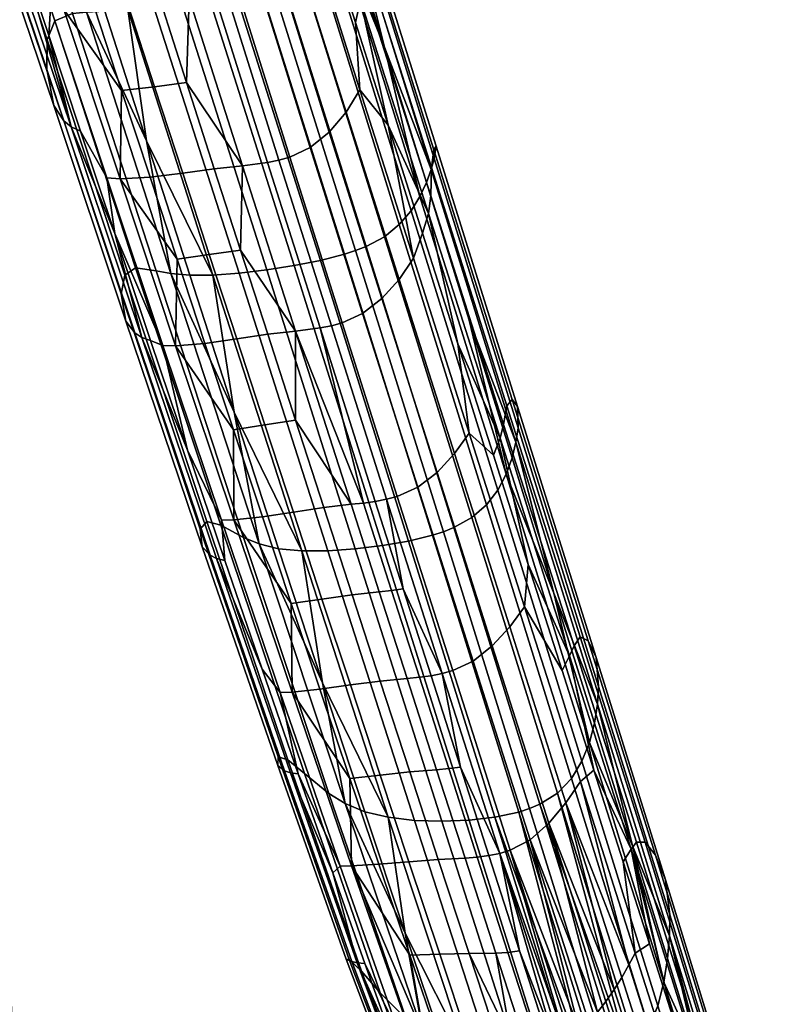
# Model space of a CAD drawing. Header units: millimetres. Extents: x -318 to 318, y -277 to 279.
# Tile 88 of 108: x 234 to 310, y 14 to 114. Entities that reach past the tile are written whole.
import ezdxf

# ---------------------------------------------------------------- set-up
doc = ezdxf.new("R2010")
doc.units = ezdxf.units.MM
doc.header["$MEASUREMENT"] = 0
doc.layers.add('sedak', color=7, linetype='Continuous', true_color=0xd0b57f)

msp = doc.modelspace()

# ---------------------------------------------------------------- meshes
at = {"layer": 'sedak'}
mesh = msp.add_polyface(dxfattribs=at)
corners = [(232.6, 161.14, 790.29), (230.08, 160.68, 783.79), (245.16, 114.91, 775.25), (247.8, 115.2, 781.52), (235.34, 161.57, 794.91), (250.62, 115.58, 786.02), (238.14, 162.07, 798.03), (253.44, 116.05, 789.07), (238.85, 127.18, 769.14), (235.05, 138.91, 771.27), (231.43, 149.89, 773.24), (225.14, 158.34, 750.1), (239.56, 114.46, 743.26), (240.99, 114.59, 756.12), (226.31, 159.34, 763.72), (223.92, 155.49, 717.14), (237.75, 113.73, 712.46), (223.75, 151.41, 679.25), (236.97, 111.81, 677.52), (224.25, 146.41, 641.7), (236.93, 108.77, 643.02), (225.42, 141.19, 609.7), (237.65, 105.12, 613.43), (227.48, 138.17, 590.94), (231.28, 129.7, 586.99), (234.14, 121.29, 588.22), (239.43, 102.96, 595.85), (230.33, 125.29, 447.18), (230.42, 121.83, 446.9), (230.74, 122, 445.8), (230.65, 125.48, 446.09), (230.61, 122.12, 444.72), (230.52, 125.63, 445.03), (230.12, 122.23, 443.64), (230.03, 125.77, 443.97), (230.01, 136.71, 448.82), (230.11, 133.32, 448.18), (230.42, 133.6, 447.14), (230.32, 137.04, 447.81), (229.91, 139.73, 449.56), (230.23, 140.12, 448.59), (230.21, 129.52, 447.63), (230.53, 129.76, 446.57), (230.4, 129.96, 445.53), (230.3, 133.84, 446.13), (229.91, 130.13, 444.49), (229.8, 134.07, 445.11), (230.2, 137.33, 446.83), (230.11, 140.46, 447.63), (230.1, 144.07, 449.92), (229.98, 144.5, 449.02), (233.04, 131.66, 578.31), (236.26, 131.61, 572.16), (238.96, 123.57, 573.45), (243.09, 132.36, 564.94), (245.7, 124.32, 566.22), (242.38, 123.9, 569.11), (239.72, 131.93, 567.82), (233.17, 140.58, 570.71), (226.77, 148.9, 575.58), (230.21, 148.81, 569.36), (237.39, 149.64, 562.17), (240.14, 141.35, 563.51), (236.71, 140.9, 566.37), (233.86, 149.15, 565.02), (240.51, 150.1, 560.49), (246.09, 132.72, 563.25), (234.66, 157.69, 560.84), (230.99, 157.12, 563.69), (227.16, 156.73, 568.04), (231.61, 131.9, 582.16)]
mesh.append_faces([[corners[k] for k in face] for face in [(0, 1, 2, 3), (4, 0, 3, 5), (6, 4, 5, 7), (8, 2, 9, 9), (1, 10, 9, 9), (9, 2, 1, 1), (11, 12, 13, 14), (15, 16, 12, 11), (17, 18, 16, 15), (19, 20, 18, 17), (21, 22, 20, 19), (14, 13, 9, 10), (23, 24, 25, 25), (25, 26, 23, 23), (9, 13, 8, 8), (27, 28, 29, 30), (30, 29, 31, 32), (32, 31, 33, 34), (35, 36, 37, 38), (39, 35, 38, 40), (41, 27, 30, 42), (36, 41, 42, 37), (37, 42, 43, 44), (42, 30, 32, 43), (43, 32, 34, 45), (44, 43, 45, 46), (40, 38, 47, 48), (38, 37, 44, 47), (49, 40, 48, 50), (51, 52, 53, 53), (54, 55, 56, 57), (57, 56, 53, 52), (58, 52, 51, 51), (59, 60, 58, 58), (51, 59, 58, 58), (61, 62, 63, 64), (62, 54, 57, 63), (63, 57, 52, 58), (64, 63, 58, 60), (62, 61, 65, 65), (66, 54, 62, 62), (65, 66, 62, 62), (67, 61, 64, 68), (68, 64, 60, 69), (65, 61, 67, 67), (70, 25, 24, 24)]])
mesh = msp.add_polyface(dxfattribs=at)
corners = [(242.85, 114.71, 766.86), (245.16, 114.91, 775.25), (238.85, 127.18, 769.14), (239.56, 114.46, 743.26), (248.04, 88.34, 739.11), (249.56, 88.06, 751.52), (240.99, 114.59, 756.12), (237.75, 113.73, 712.46), (245.97, 88.64, 709.67), (236.97, 111.81, 677.52), (244.86, 87.9, 676.59), (226.63, 139.03, 596.63), (238.67, 103.56, 601.22), (237.65, 105.12, 613.43), (225.42, 141.19, 609.7), (227.48, 138.17, 590.94), (239.43, 102.96, 595.85), (247.08, 101.53, 764.44), (237.16, 112.24, 589.57), (240.38, 102.51, 591.02), (234.14, 121.29, 588.22), (229.2, 110.27, 441.33), (230.42, 110.22, 442.96), (230.52, 106.18, 442.84), (229.4, 101.99, 441.08), (230.62, 101.98, 442.74), (230.72, 97.64, 442.67), (229.88, 109.88, 447.53), (229.98, 105.9, 447.44), (230.82, 106.02, 446.22), (230.72, 110.02, 446.33), (230.08, 101.76, 447.37), (230.92, 101.87, 446.15), (231.24, 101.93, 444.99), (231.14, 106.1, 445.07), (231.04, 110.11, 445.19), (231.03, 97.56, 446.1), (231.34, 97.61, 444.94), (231.21, 97.63, 443.81), (231.11, 101.97, 443.87), (231.01, 106.15, 443.96), (230.91, 110.17, 444.08), (230.42, 121.83, 446.9), (230.52, 118.13, 446.67), (230.83, 118.27, 445.55), (230.74, 122, 445.8), (229.68, 117.95, 447.85), (229.78, 114.03, 447.67), (230.62, 114.19, 446.48), (230.93, 114.3, 445.35), (230.81, 114.38, 444.25), (230.71, 118.37, 444.46), (230.31, 114.45, 443.15), (230.21, 118.45, 443.37), (230.61, 122.12, 444.72), (230.12, 122.23, 443.64), (238.68, 114.88, 580.95), (244.38, 97.67, 583.69), (243.04, 97.77, 587.44), (237.3, 115.06, 584.75), (241.82, 114.93, 574.85), (244.54, 106.65, 576.19), (245.2, 115.28, 570.49), (247.88, 107.03, 571.82), (233.04, 131.66, 578.31), (231.61, 131.9, 582.16), (238.96, 123.57, 573.45), (242.38, 123.9, 569.11)]
mesh.append_faces([[corners[k] for k in face] for face in [(0, 1, 2, 2), (3, 4, 5, 6), (7, 8, 4, 3), (9, 10, 8, 7), (11, 12, 13, 14), (15, 16, 12, 11), (5, 17, 6, 6), (0, 6, 17, 17), (16, 18, 19, 19), (20, 18, 16, 16), (2, 6, 0, 0), (21, 22, 23, 23), (24, 25, 26, 26), (27, 28, 29, 30), (28, 31, 32, 29), (29, 32, 33, 34), (30, 29, 34, 35), (32, 36, 37, 33), (33, 37, 38, 39), (39, 38, 26, 25), (35, 34, 40, 41), (34, 33, 39, 40), (40, 39, 25, 23), (41, 40, 23, 22), (42, 43, 44, 45), (46, 47, 48, 43), (47, 27, 30, 48), (48, 30, 35, 49), (43, 48, 49, 44), (44, 49, 50, 51), (49, 35, 41, 50), (50, 41, 22, 52), (51, 50, 52, 53), (45, 44, 51, 54), (54, 51, 53, 55), (56, 57, 58, 59), (56, 60, 61, 61), (57, 56, 61, 61), (62, 63, 61, 60), (64, 56, 59, 65), (66, 60, 56, 56), (56, 64, 66, 66), (67, 62, 60, 66), (19, 18, 59, 58), (59, 18, 20, 20), (65, 59, 20, 20)]])
mesh = msp.add_polyface(dxfattribs=at)
corners = [(247.8, 115.2, 781.52), (245.16, 114.91, 775.25), (253.83, 87.89, 770.12), (256.48, 88.09, 776.29), (250.62, 115.58, 786.02), (259.29, 88.43, 780.75), (253.44, 116.05, 789.07), (262.09, 88.87, 783.8), (256.13, 116.6, 790.98), (264.75, 89.38, 785.7), (258.62, 117.27, 791.83), (267.2, 90.01, 786.56), (259.77, 117.66, 791.87), (268.33, 90.38, 786.6), (260.84, 118.09, 791.67), (269.39, 90.8, 786.4), (262.73, 119.11, 790.54), (271.26, 91.79, 785.27), (264.27, 120.35, 788.4), (272.77, 93.02, 783.13), (265.47, 121.71, 784.78), (273.96, 94.41, 779.55), (266.41, 123.06, 779.15), (274.86, 95.87, 774.03), (242.85, 114.71, 766.86), (247.08, 101.53, 764.44), (271.26, 111.05, 768.55), (275.53, 97.3, 766.04), (267.13, 124.31, 770.96), (244.54, 106.65, 576.19), (247.45, 97.83, 577.63), (244.38, 97.67, 583.69), (248.48, 115.71, 567.58), (251.13, 107.46, 568.89), (247.88, 107.03, 571.82), (245.2, 115.28, 570.49), (253.96, 98.69, 570.28), (250.75, 98.24, 573.24), (251.41, 116.03, 565.86), (256.84, 99.01, 568.54), (253.99, 116.39, 565.29), (259.37, 99.34, 567.95), (255.17, 116.64, 565.42), (260.53, 99.57, 568.09), (256.29, 116.98, 565.84), (261.64, 99.89, 568.52), (258.37, 118, 567.51), (263.72, 100.87, 570.22), (260.28, 119.61, 570.34), (265.65, 102.43, 573.1), (261.95, 121.68, 574.61), (267.37, 104.44, 577.39), (263.29, 124.05, 580.62), (268.77, 106.71, 583.37), (245.7, 124.32, 566.22), (242.38, 123.9, 569.11), (265.2, 123.36, 589.19), (268.32, 113.57, 590.64), (271.65, 103.11, 592.22), (275.98, 95.94, 615.51), (275.73, 94.15, 603.74), (268.81, 115.87, 600.84), (268.94, 118.03, 613.09), (276.04, 98.81, 643.85), (268.73, 121.87, 642.86), (276.27, 100.62, 676.77), (268.66, 124.8, 677.69), (276.5, 101, 710.82), (268.58, 126.32, 713.61), (276.32, 99.73, 742.07), (268.12, 126.04, 746.22), (276.01, 98.61, 755.25), (267.7, 125.32, 759.86)]
mesh.append_faces([[corners[k] for k in face] for face in [(0, 1, 2, 3), (4, 0, 3, 5), (6, 4, 5, 7), (8, 6, 7, 9), (10, 8, 9, 11), (12, 10, 11, 13), (14, 12, 13, 15), (16, 14, 15, 17), (18, 16, 17, 19), (20, 18, 19, 21), (22, 20, 21, 23), (1, 24, 25, 25), (25, 2, 1, 1), (22, 23, 26, 26), (23, 27, 26, 26), (22, 26, 28, 28), (29, 30, 31, 31), (32, 33, 34, 35), (33, 36, 37, 34), (34, 37, 30, 29), (33, 32, 38, 38), (39, 36, 33, 33), (38, 39, 33, 33), (40, 41, 39, 38), (42, 43, 41, 40), (44, 45, 43, 42), (46, 47, 45, 44), (48, 49, 47, 46), (50, 51, 49, 48), (52, 53, 51, 50), (54, 32, 35, 55), (38, 32, 54, 54), (53, 52, 56, 57), (53, 57, 58, 58), (59, 60, 61, 62), (63, 59, 62, 64), (65, 63, 64, 66), (67, 65, 66, 68), (69, 67, 68, 70), (71, 69, 70, 72), (61, 57, 56, 56), (58, 57, 61, 61), (61, 60, 58, 58), (26, 27, 71, 71), (26, 71, 72, 72), (26, 72, 28, 28)]])
mesh = msp.add_polyface(dxfattribs=at)
corners = [(244.49, 85.98, 644), (252.53, 62.09, 645.06), (253.22, 62.87, 675.65), (244.86, 87.9, 676.59), (244.96, 83.23, 615.84), (252.74, 60.28, 618.39), (236.93, 108.77, 643.02), (236.97, 111.81, 677.52), (237.65, 105.12, 613.43), (238.67, 103.56, 601.22), (245.88, 82.03, 604.12), (239.43, 102.96, 595.85), (246.59, 81.57, 598.94), (249.56, 88.06, 751.52), (251.48, 87.88, 761.93), (247.08, 101.53, 764.44), (243.85, 92.12, 592.59), (247.49, 81.25, 594.25), (251.25, 70.1, 595.94), (240.38, 102.51, 591.02), (231.35, 71.41, 442.74), (231.45, 66.93, 442.81), (230.23, 66.87, 441.11), (230.02, 75.78, 441), (231.24, 75.83, 442.69), (230.71, 75.81, 447.41), (230.81, 71.41, 447.47), (231.65, 71.45, 446.22), (231.55, 75.85, 446.16), (230.92, 66.94, 447.54), (231.76, 66.97, 446.29), (232.07, 66.98, 445.11), (231.97, 71.46, 445.04), (231.86, 75.87, 444.99), (231.84, 71.44, 443.89), (231.74, 75.86, 443.84), (231.95, 66.96, 443.96), (230.4, 88.87, 447.31), (230.5, 84.61, 447.33), (231.34, 84.67, 446.09), (231.23, 88.93, 446.07), (231.65, 84.69, 444.91), (231.55, 88.97, 444.9), (231.13, 93.1, 446.07), (231.45, 93.14, 444.91), (230.6, 80.26, 447.37), (231.44, 80.31, 446.12), (231.76, 80.32, 444.94), (231.63, 80.32, 443.8), (231.53, 84.69, 443.77), (231.14, 80.3, 442.65), (231.03, 84.67, 442.63), (231.42, 88.97, 443.76), (231.32, 93.15, 443.77), (230.93, 88.96, 442.62), (230.83, 93.15, 442.63), (231.03, 97.56, 446.1), (231.34, 97.61, 444.94), (231.21, 97.63, 443.81), (230.72, 97.64, 442.67), (244.38, 97.67, 583.69), (250.03, 80.7, 586.43), (248.73, 80.73, 590.12), (243.04, 97.77, 587.44), (247.45, 97.83, 577.63), (250.18, 89.53, 578.98)]
mesh.append_faces([[corners[k] for k in face] for face in [(0, 1, 2, 3), (4, 5, 1, 0), (6, 0, 3, 7), (8, 4, 0, 6), (9, 10, 4, 8), (11, 12, 10, 9), (13, 14, 15, 15), (11, 16, 12, 12), (12, 17, 18, 18), (11, 19, 16, 16), (16, 17, 12, 12), (20, 21, 22, 22), (23, 24, 20, 20), (25, 26, 27, 28), (26, 29, 30, 27), (27, 30, 31, 32), (28, 27, 32, 33), (33, 32, 34, 35), (32, 31, 36, 34), (34, 36, 21, 20), (35, 34, 20, 24), (37, 38, 39, 40), (40, 39, 41, 42), (43, 40, 42, 44), (38, 45, 46, 39), (45, 25, 28, 46), (46, 28, 33, 47), (39, 46, 47, 41), (41, 47, 48, 49), (47, 33, 35, 48), (48, 35, 24, 50), (49, 48, 50, 51), (44, 42, 52, 53), (42, 41, 49, 52), (52, 49, 51, 54), (53, 52, 54, 55), (56, 43, 44, 57), (57, 44, 53, 58), (58, 53, 55, 59), (60, 61, 62, 63), (60, 64, 65, 65), (61, 60, 65, 65), (62, 18, 17, 17), (62, 17, 16, 16), (63, 16, 19, 19), (63, 62, 16, 16)]])
mesh = msp.add_polyface(dxfattribs=at)
corners = [(267.2, 90.01, 786.56), (264.75, 89.38, 785.7), (273.7, 60.88, 780.22), (276.13, 61.47, 781.07), (268.33, 90.38, 786.6), (277.25, 61.83, 781.11), (269.39, 90.8, 786.4), (278.3, 62.25, 780.91), (271.26, 91.79, 785.27), (280.14, 63.26, 779.79), (272.77, 93.02, 783.13), (281.62, 64.55, 777.65), (273.96, 94.41, 779.55), (282.77, 66.05, 774.12), (274.86, 95.87, 774.03), (283.62, 67.67, 768.7), (279.88, 83.31, 763.48), (275.53, 97.3, 766.04), (288.49, 55.6, 758.38), (284.23, 69.33, 760.91), (270.33, 64.91, 573.43), (273.17, 56.02, 574.86), (271.98, 55.86, 575.01), (269.13, 64.74, 573.58), (270.72, 55.73, 575.46), (267.86, 64.61, 574.03), (271.47, 65.12, 573.57), (279.87, 71.84, 588.95), (285.49, 54.21, 591.75), (283.99, 52.15, 585.92), (278.37, 69.76, 583.05), (264.71, 82.53, 570.61), (266.96, 83.05, 571.19), (272.56, 65.42, 574.01), (265.86, 82.75, 570.75), (269.04, 84, 572.92), (274.64, 66.35, 575.77), (270.99, 85.52, 575.84), (276.6, 67.85, 578.72), (272.74, 87.46, 580.16), (274.2, 89.62, 586.1), (267.37, 104.44, 577.39), (265.65, 102.43, 573.1), (268.77, 106.71, 583.37), (282.33, 69.62, 597.27), (285.88, 58.49, 598.92), (275.14, 92.15, 593.87), (278.72, 80.91, 595.57), (271.65, 103.11, 592.22), (283.37, 72.73, 618.06), (283.01, 71.33, 606.8), (275.73, 94.15, 603.74), (275.98, 95.94, 615.51), (290.54, 50.24, 620.43), (290.07, 49.21, 609.67), (283.71, 74.61, 644.91), (276.04, 98.81, 643.85), (291.14, 51.14, 645.86), (284.25, 75.27, 675.83), (276.27, 100.62, 676.77), (291.97, 50.74, 674.9), (284.78, 74.55, 707.92), (276.5, 101, 710.82), (292.76, 49.04, 705.12), (284.84, 72.39, 737.76), (276.32, 99.73, 742.07), (293.03, 46.1, 733.59), (284.62, 70.93, 750.46), (276.01, 98.61, 755.25)]
mesh.append_faces([[corners[k] for k in face] for face in [(0, 1, 2, 3), (4, 0, 3, 5), (6, 4, 5, 7), (8, 6, 7, 9), (10, 8, 9, 11), (12, 10, 11, 13), (14, 12, 13, 15), (14, 15, 16, 17), (15, 18, 19, 19), (15, 19, 16, 16), (20, 21, 22, 23), (23, 22, 24, 25), (21, 20, 26, 26), (27, 28, 29, 30), (31, 20, 23, 23), (32, 33, 26, 34), (35, 36, 33, 32), (37, 38, 36, 35), (39, 30, 38, 37), (40, 27, 30, 39), (41, 39, 37, 42), (43, 40, 39, 41), (44, 45, 28, 27), (27, 40, 46, 47), (48, 46, 40, 40), (27, 47, 44, 44), (43, 48, 40, 40), (49, 50, 51, 52), (53, 54, 50, 49), (55, 49, 52, 56), (57, 53, 49, 55), (58, 55, 56, 59), (60, 57, 55, 58), (61, 58, 59, 62), (63, 60, 58, 61), (64, 61, 62, 65), (66, 63, 61, 64), (67, 64, 65, 68), (51, 46, 48, 48), (46, 51, 47, 47), (47, 50, 44, 44), (45, 44, 50, 50), (50, 47, 51, 51), (67, 68, 17, 16), (16, 19, 67, 67), (19, 18, 67, 67)]])
mesh = msp.add_polyface(dxfattribs=at)
corners = [(256.48, 88.09, 776.29), (253.83, 87.89, 770.12), (262.86, 59.88, 764.8), (265.5, 59.89, 770.86), (259.29, 88.43, 780.75), (268.29, 60.09, 775.28), (262.09, 88.87, 783.8), (271.07, 60.44, 778.31), (264.75, 89.38, 785.7), (273.7, 60.88, 780.22), (260.5, 60.1, 756.82), (255.98, 73.98, 759.38), (251.48, 87.88, 761.93), (247.08, 101.53, 764.44), (248.04, 88.34, 739.11), (256.94, 61.25, 734.8), (258.53, 60.6, 746.74), (249.56, 88.06, 751.52), (245.97, 88.64, 709.67), (254.64, 62.48, 706.76), (244.86, 87.9, 676.59), (253.22, 62.87, 675.65), (245.88, 82.03, 604.12), (253.55, 59.43, 607.17), (252.74, 60.28, 618.39), (244.96, 83.23, 615.84), (246.59, 81.57, 598.94), (254.2, 59.11, 602.18), (251.25, 70.1, 595.94), (255.05, 58.9, 597.64), (250.03, 80.7, 586.43), (255.96, 63.04, 589.27), (254.7, 63.01, 592.91), (248.73, 80.73, 590.12), (255.92, 72.19, 581.83), (258.85, 63.35, 583.29), (253.01, 80.95, 580.39), (259.39, 81.89, 572.98), (262.22, 73.15, 574.4), (259.11, 72.67, 577.42), (256.24, 81.42, 575.98), (265.09, 64.3, 575.83), (262, 63.83, 578.87), (262.21, 82.21, 571.21), (267.86, 64.61, 574.03), (269.13, 64.74, 573.58), (264.71, 82.53, 570.61), (265.86, 82.75, 570.75), (271.47, 65.12, 573.57), (270.33, 64.91, 573.43), (250.18, 89.53, 578.98), (253.96, 98.69, 570.28), (256.63, 90.44, 571.61), (253.45, 89.98, 574.59), (250.75, 98.24, 573.24), (247.45, 97.83, 577.63), (256.84, 99.01, 568.54), (259.37, 99.34, 567.95), (260.53, 99.57, 568.09), (261.64, 99.89, 568.52), (266.96, 83.05, 571.19), (263.72, 100.87, 570.22), (269.04, 84, 572.92), (265.65, 102.43, 573.1), (270.99, 85.52, 575.84)]
mesh.append_faces([[corners[k] for k in face] for face in [(0, 1, 2, 3), (4, 0, 3, 5), (6, 4, 5, 7), (8, 6, 7, 9), (10, 2, 11, 11), (12, 1, 13, 13), (12, 11, 1, 1), (11, 2, 1, 1), (14, 15, 16, 17), (18, 19, 15, 14), (20, 21, 19, 18), (22, 23, 24, 25), (26, 27, 23, 22), (16, 10, 11, 11), (11, 17, 16, 16), (17, 11, 12, 12), (27, 26, 28, 29), (30, 31, 32, 33), (34, 35, 31, 31), (30, 36, 34, 34), (31, 30, 34, 34), (37, 38, 39, 40), (38, 41, 42, 39), (39, 42, 35, 34), (40, 39, 34, 36), (38, 37, 43, 43), (44, 41, 38, 38), (43, 44, 38, 38), (45, 44, 43, 43), (43, 46, 45, 45), (47, 48, 49, 46), (50, 36, 30, 30), (51, 52, 53, 54), (52, 37, 40, 53), (53, 40, 36, 50), (54, 53, 50, 55), (52, 51, 56, 56), (43, 37, 52, 52), (56, 43, 52, 52), (57, 46, 43, 56), (58, 47, 46, 57), (59, 60, 47, 58), (61, 62, 60, 59), (63, 64, 62, 61), (33, 32, 28, 28), (29, 28, 32, 32)]])
mesh = msp.add_polyface(dxfattribs=at)
corners = [(273.7, 60.88, 780.22), (271.07, 60.44, 778.31), (279.86, 32.52, 772.99), (282.49, 32.82, 774.89), (276.13, 61.47, 781.07), (284.9, 33.35, 775.73), (277.25, 61.83, 781.11), (286.01, 33.72, 775.78), (278.3, 62.25, 780.91), (287.04, 34.15, 775.58), (280.14, 63.26, 779.79), (288.84, 35.28, 774.45), (281.62, 64.55, 777.65), (290.26, 36.76, 772.33), (282.77, 66.05, 774.12), (291.32, 38.51, 768.83), (283.62, 67.67, 768.7), (292.09, 40.42, 763.52), (288.49, 55.6, 758.38), (296.47, 29.93, 753.62), (292.6, 42.39, 755.94), (276.55, 37.65, 578.4), (279.45, 28.68, 579.87), (276.73, 28.53, 581.66), (273.83, 37.43, 580.21), (276, 47.2, 576.29), (278.98, 37.92, 577.79), (277.79, 37.77, 577.95), (274.81, 47.04, 576.44), (281.86, 28.93, 579.26), (280.69, 28.78, 579.42), (273.56, 46.92, 576.89), (277.13, 47.42, 576.43), (282.98, 29.15, 579.41), (278.21, 47.72, 576.87), (284.05, 29.47, 579.85), (280.27, 48.68, 578.64), (286.08, 30.53, 581.6), (282.22, 50.22, 581.61), (287.98, 32.21, 584.55), (283.99, 52.15, 585.92), (289.7, 34.29, 588.8), (285.49, 54.21, 591.75), (291.17, 36.44, 594.52), (274.64, 66.35, 575.77), (272.56, 65.42, 574.01), (276.6, 67.85, 578.72), (278.37, 69.76, 583.05), (296.74, 19.02, 597.11), (292.55, 37.6, 601.94), (295.53, 28.28, 603.22), (289.31, 47.74, 600.49), (285.88, 58.49, 598.92), (296.88, 30.3, 622.34), (296.32, 29.59, 612.04), (290.07, 49.21, 609.67), (290.54, 50.24, 620.43), (297.74, 30.3, 646.53), (291.14, 51.14, 645.86), (298.82, 28.97, 673.99), (291.97, 50.74, 674.9), (299.81, 26.48, 702.64), (292.76, 49.04, 705.12), (300.25, 22.92, 729.89), (293.03, 46.1, 733.59), (292.91, 44.31, 745.82), (284.84, 72.39, 737.76), (284.62, 70.93, 750.46), (300.22, 20.79, 741.68), (283.01, 71.33, 606.8)]
mesh.append_faces([[corners[k] for k in face] for face in [(0, 1, 2, 3), (4, 0, 3, 5), (6, 4, 5, 7), (8, 6, 7, 9), (10, 8, 9, 11), (12, 10, 11, 13), (14, 12, 13, 15), (16, 14, 15, 17), (18, 16, 17, 17), (17, 19, 20, 20), (17, 20, 18, 18), (21, 22, 23, 24), (25, 26, 27, 28), (26, 29, 30, 27), (27, 30, 22, 21), (28, 27, 21, 31), (26, 25, 32, 32), (33, 29, 26, 26), (32, 33, 26, 26), (34, 35, 33, 32), (36, 37, 35, 34), (38, 39, 37, 36), (40, 41, 39, 38), (42, 43, 41, 40), (44, 36, 34, 45), (46, 38, 36, 44), (47, 40, 38, 46), (48, 43, 49, 50), (43, 42, 51, 49), (51, 42, 52, 52), (53, 54, 55, 56), (57, 53, 56, 58), (59, 57, 58, 60), (61, 59, 60, 62), (63, 61, 62, 64), (65, 64, 66, 67), (68, 63, 64, 65), (52, 55, 51, 51), (49, 54, 50, 50), (55, 49, 51, 51), (52, 69, 55, 55), (49, 55, 54, 54), (19, 68, 65, 65), (65, 67, 18, 18), (18, 20, 65, 65), (20, 19, 65, 65)]])
mesh = msp.add_polyface(dxfattribs=at)
corners = [(265.5, 59.89, 770.86), (262.86, 59.88, 764.8), (271.65, 32.82, 759.66), (274.3, 32.5, 765.61), (268.29, 60.09, 775.28), (277.09, 32.41, 769.97), (271.07, 60.44, 778.31), (279.86, 32.52, 772.99), (264.95, 46.49, 754.31), (260.5, 60.1, 756.82), (269.27, 33.39, 751.89), (256.94, 61.25, 734.8), (265.62, 35.23, 730.66), (267.27, 34.23, 742.13), (258.53, 60.6, 746.74), (254.64, 62.48, 706.76), (263.14, 37.27, 703.97), (253.22, 62.87, 675.65), (261.45, 38.67, 674.71), (252.53, 62.09, 645.06), (260.45, 38.95, 646), (252.74, 60.28, 618.39), (260.41, 38.07, 620.76), (253.55, 59.43, 607.17), (261.09, 37.55, 610.04), (254.2, 59.11, 602.18), (261.7, 37.35, 605.24), (273.38, 21.06, 749.61), (258.83, 47.87, 599.29), (262.5, 37.22, 600.86), (266, 27.18, 602.3), (255.05, 58.9, 597.64), (261.88, 45.53, 592.07), (267.92, 27.89, 594.83), (266.74, 27.87, 598.31), (260.66, 45.48, 595.64), (264.7, 45.83, 586.15), (267.75, 36.75, 587.63), (270.82, 46.65, 578.7), (273.83, 37.43, 580.21), (270.81, 37.11, 583.25), (267.79, 46.26, 581.75), (276.73, 28.53, 581.66), (273.73, 28.3, 584.69), (270.69, 28.06, 589.03), (273.56, 46.92, 576.89), (276.55, 37.65, 578.4), (255.96, 63.04, 589.27), (254.7, 63.01, 592.91), (261.79, 54.52, 584.73), (258.85, 63.35, 583.29), (265.09, 64.3, 575.83), (267.97, 55.43, 577.27), (264.91, 54.99, 580.31), (262, 63.83, 578.87), (270.72, 55.73, 575.46), (267.86, 64.61, 574.03), (273.17, 56.02, 574.86), (276, 47.2, 576.29), (274.81, 47.04, 576.44), (271.98, 55.86, 575.01), (277.13, 47.42, 576.43), (271.47, 65.12, 573.57), (272.56, 65.42, 574.01), (278.21, 47.72, 576.87)]
mesh.append_faces([[corners[k] for k in face] for face in [(0, 1, 2, 3), (4, 0, 3, 5), (6, 4, 5, 7), (8, 1, 9, 9), (2, 8, 10, 10), (8, 2, 1, 1), (11, 12, 13, 14), (15, 16, 12, 11), (17, 18, 16, 15), (19, 20, 18, 17), (21, 22, 20, 19), (23, 24, 22, 21), (25, 26, 24, 23), (13, 27, 10, 10), (14, 8, 9, 9), (13, 10, 8, 8), (14, 13, 8, 8), (26, 25, 28, 29), (26, 29, 30, 30), (25, 31, 28, 28), (32, 33, 34, 35), (32, 36, 37, 37), (33, 32, 37, 37), (38, 39, 40, 41), (39, 42, 43, 40), (40, 43, 44, 37), (41, 40, 37, 36), (39, 38, 45, 46), (47, 32, 35, 48), (49, 36, 32, 32), (47, 50, 49, 49), (32, 47, 49, 49), (51, 52, 53, 54), (52, 38, 41, 53), (53, 41, 36, 49), (54, 53, 49, 50), (55, 45, 38, 52), (52, 51, 56, 55), (57, 58, 59, 60), (60, 59, 45, 55), (61, 58, 57, 57), (62, 61, 57, 57), (63, 64, 61, 62), (28, 35, 29, 29), (28, 31, 48, 35), (29, 35, 34, 34)]])
mesh = msp.add_polyface(dxfattribs=at)
corners = [(274.3, 32.5, 765.61), (271.65, 32.82, 759.66), (279.63, 8.66, 755.07), (282.32, 7.8, 760.9), (277.09, 32.41, 769.97), (285.14, 7.19, 765.19), (279.86, 32.52, 772.99), (287.94, 6.88, 768.19), (282.49, 32.82, 774.89), (290.59, 6.93, 770.07), (291.83, 7.09, 770.62), (293, 7.36, 770.91), (284.9, 33.35, 775.73), (286.01, 33.72, 775.78), (294.09, 7.74, 770.95), (287.04, 34.15, 775.58), (295.1, 8.23, 770.75), (296.01, 8.85, 770.31), (296.82, 9.59, 769.63), (288.84, 35.28, 774.45), (290.26, 36.76, 772.33), (298.12, 11.45, 767.51), (291.32, 38.51, 768.83), (299.04, 13.66, 764.06), (292.09, 40.42, 763.52), (299.65, 16.07, 758.85), (277.2, 9.74, 747.51), (273.38, 21.06, 749.61), (296.47, 29.93, 753.62), (275.15, 10.99, 738.07), (276.73, 28.53, 581.66), (279.87, 18.97, 583.23), (276.87, 18.9, 586.22), (273.73, 28.3, 584.69), (282.78, 10.11, 584.7), (279.77, 10.26, 587.62), (276.71, 10.43, 591.83), (273.83, 18.83, 590.5), (279.45, 28.68, 579.87), (282.57, 19.03, 581.46), (281.86, 28.93, 579.26), (284.98, 19.24, 580.86), (283.81, 19.1, 581.01), (280.69, 28.78, 579.42), (287.89, 10.21, 582.37), (286.72, 10.08, 582.52), (285.49, 10.04, 582.96), (288.45, 10.32, 582.4), (282.98, 29.15, 579.41), (288.99, 10.45, 582.51), (289.52, 10.62, 582.69), (284.05, 29.47, 579.85), (290.04, 10.83, 582.93), (291.03, 11.37, 583.64), (286.08, 30.53, 581.6), (291.98, 12.1, 584.64), (292.9, 13.02, 585.91), (287.98, 32.21, 584.55), (293.77, 14.11, 587.49), (294.6, 15.31, 589.38), (289.7, 34.29, 588.8), (295.37, 16.56, 591.6), (296.09, 17.82, 594.17), (291.17, 36.44, 594.52), (296.74, 19.02, 597.11), (295.53, 28.28, 603.22), (298.19, 19.95, 604.3), (296.32, 29.59, 612.04)]
mesh.append_faces([[corners[k] for k in face] for face in [(0, 1, 2, 3), (4, 0, 3, 5), (6, 4, 5, 7), (8, 6, 7, 9), (10, 11, 12, 12), (12, 8, 10, 10), (13, 12, 11, 14), (15, 13, 14, 16), (17, 18, 19, 19), (15, 16, 17, 17), (19, 15, 17, 17), (20, 19, 18, 21), (22, 20, 21, 23), (24, 22, 23, 25), (26, 2, 27, 27), (28, 24, 25, 25), (29, 26, 27, 27), (30, 31, 32, 33), (31, 34, 35, 32), (32, 35, 36, 37), (31, 30, 38, 39), (40, 41, 42, 43), (41, 44, 45, 42), (42, 45, 46, 39), (43, 42, 39, 38), (47, 44, 41, 41), (41, 40, 48, 48), (48, 49, 47, 47), (47, 41, 48, 48), (50, 49, 48, 48), (51, 52, 50, 50), (48, 51, 50, 50), (53, 52, 51, 51), (54, 55, 53, 53), (51, 54, 53, 53), (56, 55, 54, 54), (57, 58, 56, 56), (54, 57, 56, 56), (59, 58, 57, 57), (60, 61, 59, 59), (57, 60, 59, 59), (62, 61, 60, 60), (63, 64, 62, 62), (60, 63, 62, 62), (65, 66, 64, 64), (67, 66, 65, 65)]])
mesh = msp.add_polyface(dxfattribs=at)
corners = [(273.38, 21.06, 749.61), (271.65, 32.82, 759.66), (269.27, 33.39, 751.89), (279.63, 8.66, 755.07), (267.67, 18.39, 646.66), (278.87, -11.12, 646.8), (280.44, -13.58, 672.14), (268.92, 17.19, 673.8), (267.36, 18.4, 622.65), (277.98, -9.49, 624.46), (267.94, 18.17, 612.4), (278.23, -9.12, 615.03), (268.49, 18.05, 607.8), (278.63, -9.02, 610.81), (265.62, 35.23, 730.66), (273.45, 12.33, 727.02), (275.15, 10.99, 738.07), (267.27, 34.23, 742.13), (263.14, 37.27, 703.97), (270.83, 15, 701.51), (261.45, 38.67, 674.71), (260.45, 38.95, 646), (260.41, 38.07, 620.76), (261.09, 37.55, 610.04), (261.7, 37.35, 605.24), (272.21, 9.73, 604.66), (274.86, 2.5, 605.57), (269.25, 17.96, 603.58), (266, 27.18, 602.3), (233.33, 1.22, 447.62), (233.44, -3.18, 447.71), (233.75, -3.19, 446.53), (233.65, 1.21, 446.44), (233.22, 5.61, 447.53), (233.54, 5.6, 446.34), (232.6, -3.17, 448.96), (232.71, -7.59, 449.06), (233.54, -7.59, 447.8), (233.52, 1.18, 445.29), (233.41, 5.57, 445.19), (233.63, -3.22, 445.38), (233.13, -3.25, 444.22), (233.03, 1.15, 444.13), (232.92, 5.54, 444.04), (232.91, 18.69, 447.25), (233.01, 14.35, 447.34), (233.33, 14.33, 446.16), (233.22, 18.68, 446.07), (232.8, 23.02, 447.16), (233.12, 23.01, 445.98), (233.12, 9.99, 447.43), (233.43, 9.97, 446.25), (233.31, 9.95, 445.1), (233.2, 14.31, 445.01), (232.81, 9.91, 443.95), (232.71, 14.27, 443.86), (233.1, 18.65, 444.92), (232.99, 22.99, 444.83), (233.02, 27.34, 445.89), (232.89, 27.31, 444.74), (267.92, 27.89, 594.83), (273.96, 10.62, 597.42), (272.79, 10.72, 600.78), (266.74, 27.87, 598.31), (275.28, 10.52, 594.45), (270.69, 28.06, 589.03), (273.83, 18.83, 590.5), (273.73, 28.3, 584.69), (276.87, 18.9, 586.22), (267.75, 36.75, 587.63), (262.5, 37.22, 600.86)]
mesh.append_faces([[corners[k] for k in face] for face in [(0, 1, 2, 2), (0, 3, 1, 1), (4, 5, 6, 7), (8, 9, 5, 4), (10, 11, 9, 8), (12, 13, 11, 10), (14, 15, 16, 17), (18, 19, 15, 14), (20, 7, 19, 18), (21, 4, 7, 20), (22, 8, 4, 21), (23, 10, 8, 22), (24, 12, 10, 23), (16, 0, 17, 17), (12, 25, 26, 26), (25, 12, 27, 27), (24, 28, 12, 12), (27, 12, 28, 28), (29, 30, 31, 32), (33, 29, 32, 34), (35, 36, 37, 30), (34, 32, 38, 39), (32, 31, 40, 38), (38, 40, 41, 42), (39, 38, 42, 43), (44, 45, 46, 47), (48, 44, 47, 49), (50, 33, 34, 51), (45, 50, 51, 46), (46, 51, 52, 53), (51, 34, 39, 52), (52, 39, 43, 54), (53, 52, 54, 55), (49, 47, 56, 57), (47, 46, 53, 56), (58, 49, 57, 59), (60, 61, 62, 63), (64, 61, 60, 60), (60, 65, 66, 66), (66, 64, 60, 60), (67, 68, 66, 65), (69, 65, 60, 60), (62, 25, 27, 27), (63, 62, 27, 28), (28, 70, 63, 63), (26, 25, 62, 62)]])
mesh = msp.add_polyface(dxfattribs=at)
corners = [(282.32, 7.8, 760.9), (279.63, 8.66, 755.07), (286.3, -11.03, 751.27), (289.1, -12.68, 756.92), (285.14, 7.19, 765.19), (292, -14.05, 761.1), (294.23, -4.71, 767.94), (290.59, 6.93, 770.07), (287.94, 6.88, 768.19), (293, 7.36, 770.91), (291.83, 7.09, 770.62), (295.47, -4.59, 768.48), (296.64, -4.33, 768.77), (282.49, 32.82, 774.89), (294.09, 7.74, 770.95), (298.72, -3.41, 768.61), (295.1, 8.23, 770.75), (277.2, 9.74, 747.51), (280.67, -0.36, 745.63), (270.83, 15, 701.51), (282.54, -16.6, 698.06), (285.22, -19.89, 721.98), (273.45, 12.33, 727.02), (268.92, 17.19, 673.8), (280.44, -13.58, 672.14), (275.15, 10.99, 738.07), (283.78, -9.24, 743.95), (279.28, -9.09, 607.01), (278.63, -9.02, 610.81), (274.86, 2.5, 605.57), (268.49, 18.05, 607.8), (279.84, -7.12, 601.66), (279.26, -6.88, 603.24), (272.79, 10.72, 600.78), (273.96, 10.62, 597.42), (277.45, 0.86, 598.86), (276.71, 10.43, 591.83), (280.25, 0.29, 593.49), (278.79, 0.58, 596), (275.28, 10.52, 594.45), (281.14, -7.62, 598.77), (280.47, -7.37, 600.17), (282.78, 10.11, 584.7), (286.38, -0.78, 586.65), (283.34, -0.29, 589.47), (279.77, 10.26, 587.62), (285.49, 10.04, 582.96), (289.11, -1.07, 584.98), (287.79, -0.96, 585.67), (284.18, 10.06, 583.68), (287.89, 10.21, 582.37), (291.5, -0.97, 584.41), (290.35, -1.08, 584.56), (286.72, 10.08, 582.52), (288.99, 10.45, 582.51), (292.59, -0.71, 584.55), (292.05, -0.86, 584.44), (288.45, 10.32, 582.4), (290.04, 10.83, 582.93), (293.61, -0.28, 584.95), (293.11, -0.52, 584.72), (289.52, 10.62, 582.69), (291.98, 12.1, 584.64), (295.48, 1.19, 586.59), (294.57, 0.34, 585.64), (291.03, 11.37, 583.64), (293.77, 14.11, 587.49), (297.16, 3.54, 589.33), (296.35, 2.27, 587.82), (292.9, 13.02, 585.91), (295.37, 16.56, 591.6), (298.64, 6.36, 593.26), (297.93, 4.92, 591.14), (294.6, 15.31, 589.38), (296.09, 17.82, 594.17), (299.29, 7.79, 595.73), (273.83, 18.83, 590.5), (279.87, 18.97, 583.23), (282.57, 19.03, 581.46), (278.73, -6.67, 604.91)]
mesh.append_faces([[corners[k] for k in face] for face in [(0, 1, 2, 3), (4, 0, 3, 5), (6, 7, 8, 8), (9, 10, 11, 12), (10, 7, 6, 11), (13, 7, 10, 10), (14, 9, 12, 12), (15, 16, 14, 14), (1, 17, 18, 18), (18, 2, 1, 1), (19, 20, 21, 22), (23, 24, 20, 19), (25, 18, 17, 17), (25, 26, 18, 18), (27, 28, 29, 29), (30, 29, 28, 28), (31, 32, 33, 33), (33, 34, 35, 35), (35, 31, 33, 33), (36, 37, 38, 39), (40, 41, 35, 35), (35, 38, 40, 40), (39, 38, 35, 34), (42, 43, 44, 45), (45, 44, 37, 36), (46, 47, 48, 49), (49, 48, 43, 42), (50, 51, 52, 53), (53, 52, 47, 46), (54, 55, 56, 57), (57, 56, 51, 50), (58, 59, 60, 61), (61, 60, 55, 54), (62, 63, 64, 65), (65, 64, 59, 58), (66, 67, 68, 69), (69, 68, 63, 62), (70, 71, 72, 73), (73, 72, 67, 66), (74, 75, 71, 70), (76, 36, 39, 39), (77, 78, 49, 49), (78, 46, 49, 49), (49, 42, 77, 77), (79, 27, 29, 29), (32, 29, 33, 33)]])
mesh = msp.add_polyface(dxfattribs=at)
corners = [(296.82, 9.59, 769.63), (296.01, 8.85, 770.31), (299.61, -2.72, 768.17), (300.39, -1.88, 767.49), (295.1, 8.23, 770.75), (298.72, -3.41, 768.61), (298.12, 11.45, 767.51), (304.75, -9.9, 763.35), (299.04, 13.66, 764.06), (305.45, -6.98, 759.98), (299.65, 16.07, 758.85), (305.83, -3.84, 754.93), (303.2, 8.26, 749.53), (306, -0.75, 747.78), (300.02, 18.49, 751.48), (296.47, 29.93, 753.62), (302.54, 0.82, 599.86), (304.44, -5.16, 601.01), (304.22, -6.03, 599.72), (302.29, 0.05, 598.48), (303, 2.27, 602.9), (306.2, -9.31, 603.69), (299.76, -6.42, 590.54), (299.38, -7.14, 589.86), (296.35, 2.27, 587.82), (297.16, 3.54, 589.33), (301.14, -3.24, 593.91), (300.81, -4.07, 592.97), (297.93, 4.92, 591.14), (298.64, 6.36, 593.26), (301.45, -2.4, 594.92), (300.48, -4.88, 592.09), (300.12, -5.67, 591.28), (296.74, 19.02, 597.11), (299.89, 9.15, 598.56), (299.29, 7.79, 595.73), (296.09, 17.82, 594.17), (302.02, -0.75, 597.19), (301.74, -1.57, 596), (298.19, 19.95, 604.3), (300.52, 12.62, 605.21), (304.24, 0.8, 606.66), (306.33, -8.41, 604.97), (305.76, 1.84, 624.16), (305.08, 1.79, 614.68), (296.32, 29.59, 612.04), (296.88, 30.3, 622.34), (307.04, 0.21, 646.67), (297.74, 30.3, 646.53), (308.47, -2.38, 672.32), (298.82, 28.97, 673.99), (309.7, -5.75, 699.11), (299.81, 26.48, 702.64), (310.36, -9.95, 724.62), (300.25, 22.92, 729.89), (310.48, -12.43, 735.62), (300.22, 20.79, 741.68), (310.46, -15.22, 744.75)]
mesh.append_faces([[corners[k] for k in face] for face in [(0, 1, 2, 3), (1, 4, 5, 2), (6, 0, 3, 3), (7, 6, 3, 3), (8, 6, 7, 9), (10, 8, 9, 11), (11, 12, 10, 10), (11, 13, 12, 12), (10, 14, 15, 15), (10, 12, 14, 14), (16, 17, 18, 19), (17, 16, 20, 20), (21, 17, 20, 20), (22, 23, 24, 24), (24, 25, 22, 22), (26, 27, 28, 28), (29, 30, 26, 26), (28, 29, 26, 26), (31, 32, 25, 25), (28, 27, 31, 31), (25, 28, 31, 31), (33, 34, 35, 36), (19, 37, 35, 35), (34, 16, 19, 19), (35, 34, 19, 19), (38, 30, 29, 29), (35, 37, 38, 38), (29, 35, 38, 38), (34, 33, 39, 40), (20, 16, 34, 34), (41, 42, 20, 20), (20, 34, 40, 40), (41, 20, 40, 40), (43, 44, 45, 46), (47, 43, 46, 48), (49, 47, 48, 50), (51, 49, 50, 52), (53, 51, 52, 54), (55, 53, 54, 56), (39, 45, 40, 40), (44, 41, 40, 40), (40, 45, 44, 44), (15, 14, 56, 56), (12, 56, 14, 14), (13, 56, 12, 12), (55, 56, 13, 57)]])

doc.saveas('drawing.dxf')
